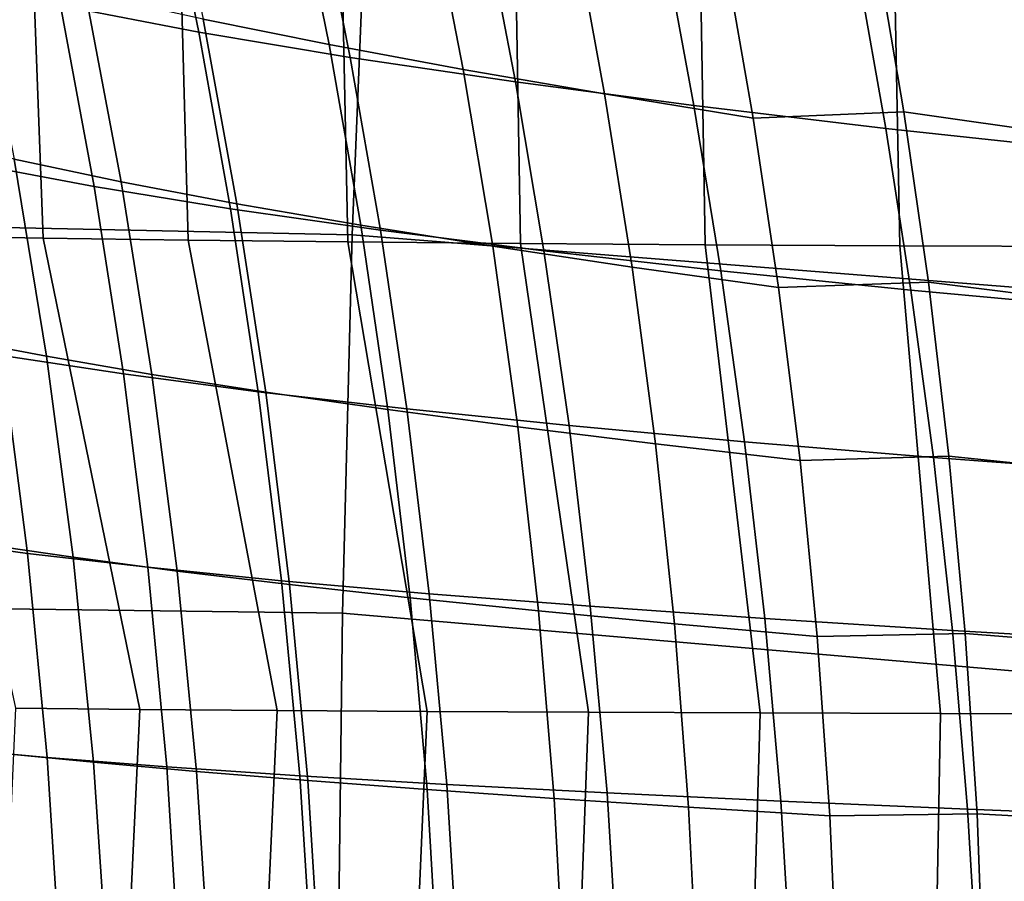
# Model space of a CAD drawing. Header units: metres. Extents: x -25 to 132, y -25 to 47.
# Tile 77 of 153: x 26.7 to 30.84, y 1.27 to 4.89. Entities that reach past the tile are written whole.
import ezdxf

# ---------------------------------------------------------------- set-up
doc = ezdxf.new("R2010")
doc.units = ezdxf.units.M
doc.layers.add('solid_12_061_031_XXX', color=7, linetype='CONTINUOUS')

msp = doc.modelspace()

# ---------------------------------------------------------------- linework, layer by layer
at = {"layer": 'solid_12_061_031_XXX'}
for points in [[(26.725054, 5.932933, 131.447067), (26.798666, 3.976254, 131.06842), (26.256701, 3.986233, 130.298721), (26.155693, 5.944076, 130.709152)], [(27.354494, 5.923448, 132.130844), (27.407673, 3.967417, 131.784546), (26.798666, 3.976254, 131.06842), (26.725054, 5.932933, 131.447067)], [(28.038568, 5.915525, 132.756271), (28.078279, 3.959747, 132.441589), (27.407673, 3.967417, 131.784546), (27.354494, 5.923448, 132.130844)], [(28.771664, 5.909071, 133.319702), (28.804659, 3.953274, 133.034637), (28.078279, 3.959747, 132.441589), (28.038568, 5.915525, 132.756271)], [(29.548069, 5.903991, 133.8181), (29.580658, 3.948026, 133.559357), (28.804659, 3.953274, 133.034637), (28.771664, 5.909071, 133.319702)], [(30.362034, 5.900191, 134.248962), (30.399862, 3.944029, 134.012039), (29.580658, 3.948026, 133.559357), (29.548069, 5.903991, 133.8181)], [(31.207827, 5.897578, 134.610336), (31.255663, 3.941312, 134.389557), (30.399862, 3.944029, 134.012039), (30.362034, 5.900191, 134.248962)], [(19.520662, 5.818537, 138.776947), (19.449606, 4.171854, 139.072693), (28.097706, 3.990195, 141.267746), (28.161058, 5.567864, 141.002716)], [(26.715168, 5.689034, 27.199982), (27.304098, 5.560205, 28.946062), (27.451872, 4.842418, 28.796339), (26.871614, 4.953681, 27.042847)], [(27.310694, 5.655247, 84.782127), (27.470768, 4.896462, 84.929085), (28.000309, 4.790464, 84.382195), (27.849688, 5.533649, 84.2416)], [(27.304098, 5.560205, 28.946062), (27.949907, 5.436525, 30.677832), (28.089319, 4.735391, 30.53492), (27.451872, 4.842418, 28.796339)], [(28.161058, 5.567864, 141.002716), (28.097706, 3.990195, 141.267746), (36.731323, 3.305451, 143.522186), (36.786098, 4.944144, 143.290558)], [(27.849688, 5.533649, 84.2416), (28.000309, 4.790464, 84.382195), (28.56349, 4.685487, 83.86496), (28.422405, 5.413434, 83.730522)], [(27.949907, 5.436525, 30.677832), (28.652258, 5.31778, 32.393047), (28.783575, 4.632423, 32.256382), (28.089319, 4.735391, 30.53492)], [(28.422405, 5.413434, 83.730522), (28.56349, 4.685487, 83.86496), (29.158443, 4.582095, 83.38028), (29.026941, 5.295232, 83.251854)], [(28.652258, 5.31778, 32.393047), (29.410503, 5.203773, 34.089466), (29.533962, 4.533351, 33.958523), (28.783575, 4.632423, 32.256382)], [(29.026941, 5.295232, 83.251854), (29.158443, 4.582095, 83.38028), (29.783281, 4.480956, 82.930992), (29.661371, 5.179798, 82.808495)], [(29.410503, 5.203773, 34.089466), (30.224144, 5.093468, 35.764652), (30.339924, 4.437269, 35.639004), (29.533962, 4.533351, 33.958523)], [(29.783281, 4.480956, 82.930992), (30.416111, 4.507604, 82.499184), (30.297499, 5.210693, 82.375679), (29.661371, 5.179798, 82.808495)], [(30.297499, 5.210693, 82.375679), (30.416111, 4.507604, 82.499184), (31.093819, 4.409701, 82.126656), (30.984945, 5.099412, 82.009384)], [(26.518333, 5.118099, 86.098701), (26.676611, 4.307903, 86.232201), (27.126135, 4.21296, 85.630142), (26.976221, 5.005566, 85.502281)], [(30.224144, 5.093468, 35.764652), (31.092422, 4.98713, 37.416458), (31.200697, 4.344425, 37.295696), (30.339924, 4.437269, 35.639004)], [(26.348557, 5.069782, 25.27672), (26.871614, 4.953681, 27.042847), (27.012476, 4.192407, 26.915281), (26.496981, 4.289562, 25.142336)], [(26.976221, 5.005566, 85.502281), (27.126135, 4.21296, 85.630142), (27.612257, 4.120753, 85.051842), (27.470768, 4.896462, 84.929085)], [(26.871614, 4.953681, 27.042847), (27.451872, 4.842418, 28.796339), (27.585455, 4.099123, 28.67491), (27.012476, 4.192407, 26.915281)], [(27.470768, 4.896462, 84.929085), (27.612257, 4.120753, 85.051842), (28.133295, 4.031016, 84.500221), (28.000309, 4.790464, 84.382195)], [(27.451872, 4.842418, 28.796339), (28.089319, 4.735391, 30.53492), (28.215822, 4.009202, 30.419004), (27.585455, 4.099123, 28.67491)], [(28.000309, 4.790464, 84.382195), (28.133295, 4.031016, 84.500221), (28.687798, 3.941981, 83.978416), (28.56349, 4.685487, 83.86496)], [(28.089319, 4.735391, 30.53492), (28.783575, 4.632423, 32.256382), (28.903151, 3.922503, 32.145409), (28.215822, 4.009202, 30.419004)], [(28.56349, 4.685487, 83.86496), (28.687798, 3.941981, 83.978416), (29.273933, 3.854139, 83.489235), (29.158443, 4.582095, 83.38028)], [(28.783575, 4.632423, 32.256382), (29.533962, 4.533351, 33.958523), (29.646742, 3.838895, 33.851963), (28.903151, 3.922503, 32.145409)], [(29.158443, 4.582095, 83.38028), (29.273933, 3.854139, 83.489235), (29.889856, 3.768067, 83.035431), (29.783281, 4.480956, 82.930992)], [(29.533962, 4.533351, 33.958523), (30.339924, 4.437269, 35.639004), (30.445984, 3.75761, 35.53643), (29.646742, 3.838895, 33.851963)], [(29.889856, 3.768067, 83.035431), (30.519299, 3.790414, 82.604958), (30.416111, 4.507604, 82.499184), (29.783281, 4.480956, 82.930992)], [(30.416111, 4.507604, 82.499184), (30.519299, 3.790414, 82.604958), (31.187824, 3.706755, 82.227463), (31.093819, 4.409701, 82.126656)], [(30.339924, 4.437269, 35.639004), (31.200697, 4.344425, 37.295696), (31.300108, 3.678874, 37.196705), (30.445984, 3.75761, 35.53643)], [(26.266056, 4.402126, 86.855621), (26.40859, 3.556046, 86.965584), (26.812431, 3.47999, 86.337814), (26.676611, 4.307903, 86.232201)], [(26.676611, 4.307903, 86.232201), (26.812431, 3.47999, 86.337814), (27.254839, 3.403182, 85.731842), (27.126135, 4.21296, 85.630142)], [(26.496981, 4.289562, 25.142336), (27.012476, 4.192407, 26.915281), (27.13542, 3.405193, 26.81744), (26.62594, 3.483113, 25.038921)], [(27.012476, 4.192407, 26.915281), (27.585455, 4.099123, 28.67491), (27.702557, 3.330226, 28.581934), (27.13542, 3.405193, 26.81744)], [(27.126135, 4.21296, 85.630142), (27.254839, 3.403182, 85.731842), (27.733665, 3.328454, 85.150101), (27.612257, 4.120753, 85.051842)], [(19.449606, 4.171854, 139.072693), (19.402887, 2.509754, 139.270981), (28.056118, 2.399641, 141.445511), (28.097706, 3.990195, 141.267746)], [(27.585455, 4.099123, 28.67491), (28.215822, 4.009202, 30.419004), (28.327171, 3.2578, 30.330256), (27.702557, 3.330226, 28.581934)], [(27.612257, 4.120753, 85.051842), (27.733665, 3.328454, 85.150101), (28.247221, 3.255595, 84.595375), (28.133295, 4.031016, 84.500221)], [(28.133295, 4.031016, 84.500221), (28.247221, 3.255595, 84.595375), (28.79397, 3.183171, 84.070572), (28.687798, 3.941981, 83.978416)], [(26.256701, 3.986233, 130.298721), (26.798666, 3.976254, 131.06842), (27.204556, 1.994871, 131.292404), (26.683737, 1.999868, 130.603317)], [(26.798666, 3.976254, 131.06842), (27.407673, 3.967417, 131.784546), (27.782248, 1.990365, 131.934174), (27.204556, 1.994871, 131.292404)], [(28.097706, 3.990195, 141.267746), (28.056118, 2.399641, 141.445511), (36.699417, 1.655827, 143.662109), (36.731323, 3.305451, 143.522186)], [(28.215822, 4.009202, 30.419004), (28.903151, 3.922503, 32.145409), (29.008795, 3.187806, 32.060295), (28.327171, 3.2578, 30.330256)], [(27.407673, 3.967417, 131.784546), (28.078279, 3.959747, 132.441589), (28.412506, 1.98639, 132.524033), (27.782248, 1.990365, 131.934174)], [(28.078279, 3.959747, 132.441589), (28.804659, 3.953274, 133.034637), (29.090658, 1.982986, 133.05777), (28.412506, 1.98639, 132.524033)], [(28.687798, 3.941981, 83.978416), (28.79397, 3.183171, 84.070572), (29.372129, 3.111591, 83.578392), (29.273933, 3.854139, 83.489235)], [(28.804659, 3.953274, 133.034637), (29.580658, 3.948026, 133.559357), (29.811712, 1.980191, 133.53157), (29.090658, 1.982986, 133.05777)], [(29.580658, 3.948026, 133.559357), (30.399862, 3.944029, 134.012039), (30.570389, 1.978046, 133.942108), (29.811712, 1.980191, 133.53157)], [(30.399862, 3.944029, 134.012039), (31.255663, 3.941312, 134.389557), (31.36116, 1.97659, 134.286484), (30.570389, 1.978046, 133.942108)], [(28.903151, 3.922503, 32.145409), (29.646742, 3.838895, 33.851963), (29.746708, 3.120149, 33.769958), (29.008795, 3.187806, 32.060295)], [(29.273933, 3.854139, 83.489235), (29.372129, 3.111591, 83.578392), (29.979887, 3.041333, 83.121483), (29.889856, 3.768067, 83.035431)], [(29.646742, 3.838895, 33.851963), (30.445984, 3.75761, 35.53643), (30.540249, 3.054202, 35.457104), (29.746708, 3.120149, 33.769958)], [(29.979887, 3.041333, 83.121483), (30.605829, 3.059324, 82.69265), (30.519299, 3.790414, 82.604958), (29.889856, 3.768067, 83.035431)], [(30.519299, 3.790414, 82.604958), (30.605829, 3.059324, 82.69265), (31.265812, 2.990761, 82.31147), (31.187824, 3.706755, 82.227463)], [(30.445984, 3.75761, 35.53643), (31.300108, 3.678874, 37.196705), (31.388645, 2.990161, 37.119663), (30.540249, 3.054202, 35.457104)], [(26.174345, 3.56401, 23.248493), (26.62594, 3.483113, 25.038921), (26.732891, 2.650684, 24.966635), (26.285862, 2.71128, 23.171097)], [(26.40859, 3.556046, 86.965584), (26.525665, 2.692285, 87.045731), (26.924185, 2.634802, 86.415276), (26.812431, 3.47999, 86.337814)], [(26.62594, 3.483113, 25.038921), (27.13542, 3.405193, 26.81744), (27.237932, 2.592193, 26.749483), (26.732891, 2.650684, 24.966635)], [(26.812431, 3.47999, 86.337814), (26.924185, 2.634802, 86.415276), (27.360785, 2.576615, 85.807076), (27.254839, 3.403182, 85.731842)], [(27.13542, 3.405193, 26.81744), (27.702557, 3.330226, 28.581934), (27.800701, 2.535796, 28.517582), (27.237932, 2.592193, 26.749483)], [(27.254839, 3.403182, 85.731842), (27.360785, 2.576615, 85.807076), (27.833504, 2.519897, 85.223564), (27.733665, 3.328454, 85.150101)], [(27.702557, 3.330226, 28.581934), (28.327171, 3.2578, 30.330256), (28.420937, 2.48118, 30.268843), (27.800701, 2.535796, 28.517582)], [(27.733665, 3.328454, 85.150101), (27.833504, 2.519897, 85.223564), (28.340656, 2.464493, 84.667351), (28.247221, 3.255595, 84.595375)], [(28.247221, 3.255595, 84.595375), (28.340656, 2.464493, 84.667351), (28.880651, 2.409313, 84.141121), (28.79397, 3.183171, 84.070572)], [(28.327171, 3.2578, 30.330256), (29.008795, 3.187806, 32.060295), (29.098129, 2.428271, 32.001225), (28.420937, 2.48118, 30.268843)], [(29.008795, 3.187806, 32.060295), (29.746708, 3.120149, 33.769958), (29.831537, 2.377, 33.712692), (29.098129, 2.428271, 32.001225)], [(28.79397, 3.183171, 84.070572), (28.880651, 2.409313, 84.141121), (29.451742, 2.354677, 83.647438), (29.372129, 3.111591, 83.578392)], [(29.372129, 3.111591, 83.578392), (29.451742, 2.354677, 83.647438), (30.052168, 2.300956, 83.188835), (29.979887, 3.041333, 83.121483)], [(29.746708, 3.120149, 33.769958), (30.540249, 3.054202, 35.457104), (30.620459, 2.326891, 35.401207), (29.831537, 2.377, 33.712692)], [(30.052168, 2.300956, 83.188835), (30.674463, 2.314537, 82.761925), (30.605829, 3.059324, 82.69265), (29.979887, 3.041333, 83.121483)], [(30.540249, 3.054202, 35.457104), (31.388645, 2.990161, 37.119663), (31.464115, 2.278103, 37.064751), (30.620459, 2.326891, 35.401207)], [(30.605829, 3.059324, 82.69265), (30.674463, 2.314537, 82.761925), (31.326632, 2.261903, 82.378334), (31.265812, 2.990761, 82.31147)], [(26.285862, 2.71128, 23.171097), (26.732891, 2.650684, 24.966635), (26.815279, 1.792523, 24.925623), (26.371115, 1.832798, 23.126177)], [(26.525665, 2.692285, 87.045731), (26.615625, 1.81135, 87.095802), (27.010263, 1.77278, 86.464317), (26.924185, 2.634802, 86.415276)], [(26.732891, 2.650684, 24.966635), (27.237932, 2.592193, 26.749483), (27.317495, 1.753559, 26.711575), (26.815279, 1.792523, 24.925623)], [(26.924185, 2.634802, 86.415276), (27.010263, 1.77278, 86.464317), (27.442417, 1.73364, 85.855568), (27.360785, 2.576615, 85.807076)], [(27.237932, 2.592193, 26.749483), (27.800701, 2.535796, 28.517582), (27.877411, 1.715902, 28.482021), (27.317495, 1.753559, 26.711575)], [(27.360785, 2.576615, 85.807076), (27.442417, 1.73364, 85.855568), (27.91028, 1.695414, 85.271935), (27.833504, 2.519897, 85.223564)], [(27.800701, 2.535796, 28.517582), (28.420937, 2.48118, 30.268843), (28.494688, 1.679342, 30.234945), (27.877411, 1.715902, 28.482021)], [(19.402887, 2.509754, 139.270981), (19.380774, 0.83826, 139.370789), (28.036573, 0.801222, 141.535034), (28.056118, 2.399641, 141.445511)], [(27.833504, 2.519897, 85.223564), (27.91028, 1.695414, 85.271935), (28.412178, 1.658, 84.715843), (28.340656, 2.464493, 84.667351)], [(28.340656, 2.464493, 84.667351), (28.412178, 1.658, 84.715843), (28.946484, 1.620662, 84.189751), (28.880651, 2.409313, 84.141121)], [(28.420937, 2.48118, 30.268843), (29.098129, 2.428271, 32.001225), (29.168772, 1.643833, 31.96837), (28.494688, 1.679342, 30.234945)], [(28.880651, 2.409313, 84.141121), (28.946484, 1.620662, 84.189751), (29.511494, 1.583623, 83.696075), (29.451742, 2.354677, 83.647438)], [(29.098129, 2.428271, 32.001225), (29.831537, 2.377, 33.712692), (29.898907, 1.609334, 33.680347), (29.168772, 1.643833, 31.96837)], [(28.056118, 2.399641, 141.445511), (28.036573, 0.801222, 141.535034), (36.699417, 1.655827, 143.662109)], [(29.831537, 2.377, 33.712692), (30.620459, 2.326891, 35.401207), (30.684351, 1.575523, 35.368919), (29.898907, 1.609334, 33.680347)], [(29.451742, 2.354677, 83.647438), (29.511494, 1.583623, 83.696075), (30.105486, 1.54714, 83.237183), (30.052168, 2.300956, 83.188835)], [(30.620459, 2.326891, 35.401207), (31.464115, 2.278103, 37.064751), (31.524326, 1.542514, 37.032146), (30.684351, 1.575523, 35.368919)], [(30.105486, 1.54714, 83.237183), (30.723967, 1.556253, 82.812447), (30.674463, 2.314537, 82.761925), (30.052168, 2.300956, 83.188835)], [(30.674463, 2.314537, 82.761925), (30.723967, 1.556253, 82.812447), (31.369133, 1.520367, 82.427719), (31.326632, 2.261903, 82.378334)], [(27.204556, 1.994871, 131.292404), (27.110704, 0.007951, 131.081451), (26.593704, 0.007973, 130.356567), (26.683737, 1.999868, 130.603317)], [(27.782248, 1.990365, 131.934174), (27.690132, 0.007931, 131.757492), (27.110704, 0.007951, 131.081451), (27.204556, 1.994871, 131.292404)], [(28.412506, 1.98639, 132.524033), (28.327396, 0.007914, 132.379303), (27.690132, 0.007931, 131.757492), (27.782248, 1.990365, 131.934174)], [(29.090658, 1.982986, 133.05777), (29.017441, 0.007898, 132.941971), (28.327396, 0.007914, 132.379303), (28.412506, 1.98639, 132.524033)], [(29.811712, 1.980191, 133.53157), (29.754799, 0.007886, 133.441025), (29.017441, 0.007898, 132.941971), (29.090658, 1.982986, 133.05777)], [(30.570389, 1.978046, 133.942108), (30.533625, 0.007876, 133.872513), (29.754799, 0.007886, 133.441025), (29.811712, 1.980191, 133.53157)], [(31.36116, 1.97659, 134.286484), (31.347742, 0.00787, 134.233032), (30.533625, 0.007876, 133.872513), (30.570389, 1.978046, 133.942108)], [(26.371115, 1.832798, 23.126177), (26.815279, 1.792523, 24.925623), (26.87056, 0.908879, 24.916044), (26.427525, 0.928919, 23.113873)], [(26.615625, 1.81135, 87.095802), (26.676809, 0.913751, 87.115547), (27.069054, 0.894366, 86.48465), (27.010263, 1.77278, 86.464317)], [(26.815279, 1.792523, 24.925623), (27.317495, 1.753559, 26.711575), (27.371592, 0.889444, 26.703876), (26.87056, 0.908879, 24.916044)], [(27.010263, 1.77278, 86.464317), (27.069054, 0.894366, 86.48465), (27.498184, 0.874641, 85.877029), (27.442417, 1.73364, 85.855568)], [(27.317495, 1.753559, 26.711575), (27.877411, 1.715902, 28.482021), (27.930208, 0.870613, 28.475422), (27.371592, 0.889444, 26.703876)], [(27.442417, 1.73364, 85.855568), (27.498184, 0.874641, 85.877029), (27.962502, 0.855337, 85.294914), (27.91028, 1.695414, 85.271935)], [(27.877411, 1.715902, 28.482021), (28.494688, 1.679342, 30.234945), (28.54599, 0.852283, 30.228737), (27.930208, 0.870613, 28.475422)], [(27.91028, 1.695414, 85.271935), (27.962502, 0.855337, 85.294914), (28.460358, 0.836405, 84.740547), (28.412178, 1.658, 84.715843)], [(28.039221, -0.799876, 141.535736), (36.690666, 0.000631, 143.709335), (36.699417, 1.655827, 143.662109), (28.036573, 0.801222, 141.535034)], [(28.412178, 1.658, 84.715843), (28.460358, 0.836405, 84.740547), (28.990108, 0.817472, 84.216156), (28.946484, 1.620662, 84.189751)], [(28.494688, 1.679342, 30.234945), (29.168772, 1.643833, 31.96837), (29.218342, 0.834431, 31.961918), (28.54599, 0.852283, 30.228737)], [(28.946484, 1.620662, 84.189751), (28.990108, 0.817472, 84.216156), (29.550095, 0.798655, 83.723976), (29.511494, 1.583623, 83.696075)], [(29.168772, 1.643833, 31.96837), (29.898907, 1.609334, 33.680347), (29.946493, 0.817039, 33.6731), (29.218342, 0.834431, 31.961918)], [(29.511494, 1.583623, 83.696075), (29.550095, 0.798655, 83.723976), (30.138638, 0.780087, 83.266205), (30.105486, 1.54714, 83.237183)], [(29.898907, 1.609334, 33.680347), (30.684351, 1.575523, 35.368919), (30.729668, 0.799944, 35.360424), (29.946493, 0.817039, 33.6731)], [(30.684351, 1.575523, 35.368919), (31.524326, 1.542514, 37.032146), (31.567085, 0.783208, 37.022034), (30.729668, 0.799944, 35.360424)], [(30.138638, 0.780087, 83.266205), (30.753101, 0.784673, 82.843872), (30.723967, 1.556253, 82.812447), (30.105486, 1.54714, 83.237183)], [(30.723967, 1.556253, 82.812447), (30.753101, 0.784673, 82.843872), (31.392166, 0.766337, 82.459305), (31.369133, 1.520367, 82.427719)]]:
    msp.add_3dface(points, dxfattribs=at)

doc.saveas('drawing.dxf')
